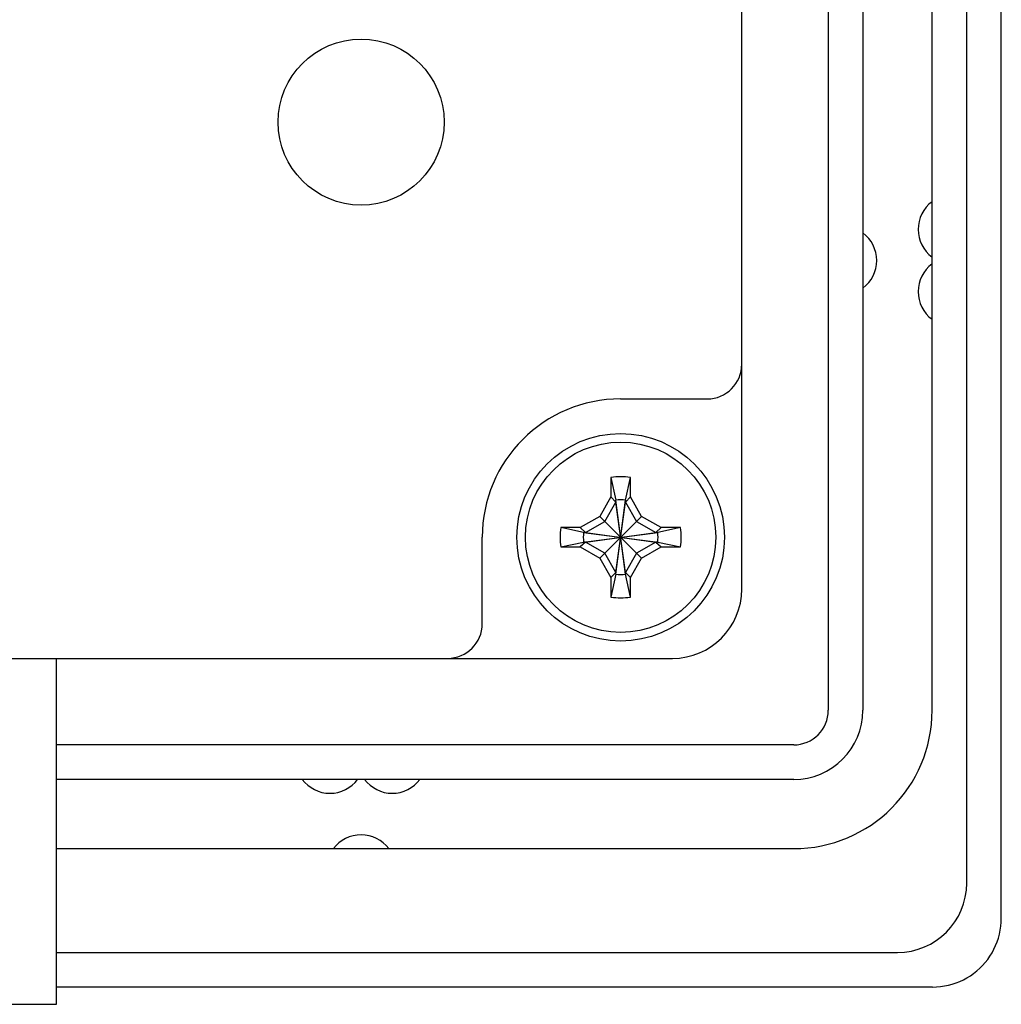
# Model space of a CAD drawing. Extents: x -4 to 1106, y 0 to 693.
# Tile 20 of 26: x 1058 to 1087, y 165 to 193. Entities that reach past the tile are written whole.
import ezdxf

# ---------------------------------------------------------------- set-up
doc = ezdxf.new("R2010")
doc.units = 0
doc.header["$LTSCALE"] = 65.395
doc.layers.get('0').update_dxf_attribs({"linetype": 'CONTINUOUS'})
doc.layers.add('AXIS', color=7, linetype='CONTINUOUS')

msp = doc.modelspace()

# ---------------------------------------------------------------- linework, layer by layer
at = {"color": 7, "linetype": 'CONTINUOUS'}
for p, q in [((1079.179, 177), (1079.179, 454)), ((1081.679, 325.3), (1081.679, 173.5)), ((1085.679, 168.5), (1085.679, 325.3)), ((1086.679, 167.49), (1086.679, 325.3)), ((1075.679, 182.5), (1078.179, 182.5)), ((1075.399, 180.228), (1075.539, 179.571)), ((1075.399, 180.228), (1075.399, 179.668)), ((1075.819, 179.571), (1075.959, 180.228)), ((1075.959, 179.668), (1075.959, 180.228)), ((1075.399, 179.668), (1075.074, 179.105)), ((1075.539, 179.515), (1075.399, 179.668)), ((1075.819, 179.515), (1075.959, 179.668)), ((1076.284, 179.105), (1075.959, 179.668)), ((1075.219, 178.961), (1075.539, 179.515)), ((1075.819, 177.43), (1075.539, 179.571)), ((1075.539, 179.515), (1075.539, 179.571)), ((1075.539, 177.43), (1075.819, 179.571)), ((1075.819, 177.486), (1075.539, 179.515)), ((1075.539, 177.486), (1075.819, 179.515)), ((1075.819, 179.571), (1075.819, 179.515)), ((1075.819, 179.515), (1076.139, 178.961)), ((1075.074, 179.105), (1074.512, 178.78)), ((1075.074, 179.105), (1076.284, 177.896)), ((1075.074, 177.896), (1076.284, 179.105)), ((1076.847, 178.78), (1076.284, 179.105)), ((1074.512, 178.78), (1073.952, 178.78)), ((1074.608, 178.64), (1073.952, 178.78)), ((1074.664, 178.64), (1074.512, 178.78)), ((1074.664, 178.64), (1075.219, 178.961)), ((1076.139, 178.961), (1076.694, 178.64)), ((1076.694, 178.64), (1076.847, 178.78)), ((1077.407, 178.78), (1076.75, 178.64)), ((1077.407, 178.78), (1076.847, 178.78)), ((1071.679, 176), (1071.679, 178.5)), ((1074.608, 178.36), (1076.75, 178.64)), ((1074.608, 178.64), (1074.664, 178.64)), ((1074.608, 178.64), (1076.75, 178.36)), ((1074.664, 178.36), (1076.694, 178.64)), ((1074.664, 178.64), (1076.694, 178.36)), ((1076.694, 178.64), (1076.75, 178.64)), ((1073.952, 178.22), (1074.608, 178.36)), ((1073.952, 178.22), (1074.512, 178.22)), ((1074.664, 178.36), (1074.512, 178.22)), ((1074.512, 178.22), (1075.074, 177.896)), ((1074.664, 178.36), (1074.608, 178.36)), ((1075.219, 178.04), (1074.664, 178.36)), ((1076.694, 178.36), (1076.139, 178.04)), ((1076.284, 177.896), (1076.847, 178.22)), ((1076.75, 178.36), (1076.694, 178.36)), ((1076.694, 178.36), (1076.847, 178.22)), ((1076.75, 178.36), (1077.407, 178.22)), ((1076.847, 178.22), (1077.407, 178.22)), ((1075.074, 177.896), (1075.399, 177.333)), ((1075.539, 177.486), (1075.219, 178.04)), ((1076.139, 178.04), (1075.819, 177.486)), ((1075.959, 177.333), (1076.284, 177.896)), ((1075.539, 177.486), (1075.399, 177.333)), ((1075.539, 177.43), (1075.399, 176.773)), ((1075.399, 177.333), (1075.399, 176.773)), ((1075.539, 177.43), (1075.539, 177.486)), ((1075.819, 177.486), (1075.959, 177.333)), ((1075.819, 177.486), (1075.819, 177.43)), ((1075.959, 176.773), (1075.819, 177.43)), ((1075.959, 176.773), (1075.959, 177.333)), ((699.179, 175), (1077.179, 175)), ((1059.379, 165), (1059.379, 175)), ((1080.679, 172.5), (1059.379, 172.5)), ((1086.666, 167.257), (1086.676, 167.373)), ((1086.676, 167.373), (1086.679, 167.49)), ((1086.625, 167.028), (1086.649, 167.142)), ((1086.649, 167.142), (1086.666, 167.257)), ((1086.516, 166.699), (1086.559, 166.806)), ((1086.559, 166.806), (1086.595, 166.916)), ((1086.595, 166.916), (1086.625, 167.028)), ((1059.379, 166.5), (1083.679, 166.5)), ((1086.413, 166.492), (1086.468, 166.594)), ((1086.468, 166.594), (1086.516, 166.699)), ((1086.215, 166.209), (1086.286, 166.3)), ((1086.286, 166.3), (1086.352, 166.394)), ((1086.352, 166.394), (1086.413, 166.492)), ((1085.88, 165.893), (1085.97, 165.965)), ((1085.97, 165.965), (1086.057, 166.042)), ((1086.057, 166.042), (1086.138, 166.123)), ((1086.138, 166.123), (1086.215, 166.209)), ((1085.373, 165.621), (1085.481, 165.663)), ((1085.481, 165.663), (1085.586, 165.712)), ((1085.586, 165.712), (1085.687, 165.767)), ((1085.687, 165.767), (1085.786, 165.827)), ((1085.786, 165.827), (1085.88, 165.893)), ((1084.69, 165.5), (1059.379, 165.5)), ((1084.69, 165.5), (1084.807, 165.504)), ((1084.807, 165.504), (1084.923, 165.514)), ((1084.923, 165.514), (1085.038, 165.531)), ((1085.038, 165.531), (1085.151, 165.554)), ((1085.151, 165.554), (1085.263, 165.584)), ((1085.263, 165.584), (1085.373, 165.621)), ((1038.979, 165), (1059.379, 165))]:
    msp.add_line(p, q, dxfattribs=at)
for radius in [3, 2.75]:
    msp.add_circle((1075.679, 178.5), radius, dxfattribs=at)
for centre, radius, start, end in [((1085.279, 187.4), 1, 126.8699, 233.1301), ((1082.079, 186.5), 1, 306.8699, 53.1301), ((1085.279, 185.6), 1, 126.8699, 233.1301), ((1078.179, 183.5), 1, 270, 360), ((1075.679, 178.5), 4, 90, 180), ((1075.679, 178.5), 1.75, 80.7931, 99.2069), ((1075.679, 178.499), 1.082, 82.5623, 97.4377), ((1075.679, 178.5), 1.75, 170.7931, 189.2069), ((1075.679, 178.5), 1.75, 350.7931, 9.2069), ((1075.681, 178.5), 1.082, 172.5623, 187.4377), ((1075.678, 178.5), 1.082, 352.5623, 7.4377), ((1075.679, 178.502), 1.082, 262.5623, 277.4377), ((1075.679, 178.5), 1.75, 260.7931, 279.2069), ((1077.179, 177), 2, 270, 360), ((1070.679, 176), 1, 270, 360), ((1067.279, 172.1), 1, 216.8699, 323.1301), ((1069.079, 172.1), 1, 216.8699, 323.1301), ((1068.179, 168.9), 1, 36.8699, 143.1301), ((1083.679, 168.5), 2, 270, 360)]:
    msp.add_arc(centre, radius, start, end, dxfattribs=at)
at = {"layer": 'AXIS', "color": 7, "linetype": 'CONTINUOUS'}
for p, q in [((1082.679, 325.3), (1082.679, 173.5)), ((1084.679, 173.5), (1084.679, 325.3)), ((1080.679, 171.5), (1059.379, 171.5)), ((1059.379, 169.5), (1080.679, 169.5))]:
    msp.add_line(p, q, dxfattribs=at)
msp.add_circle((1068.179, 190.5), 2.4, dxfattribs=at)
for radius in [4, 2, 1]:
    msp.add_arc((1080.679, 173.5), radius, 270, 360, dxfattribs=at)

doc.saveas('drawing.dxf')
